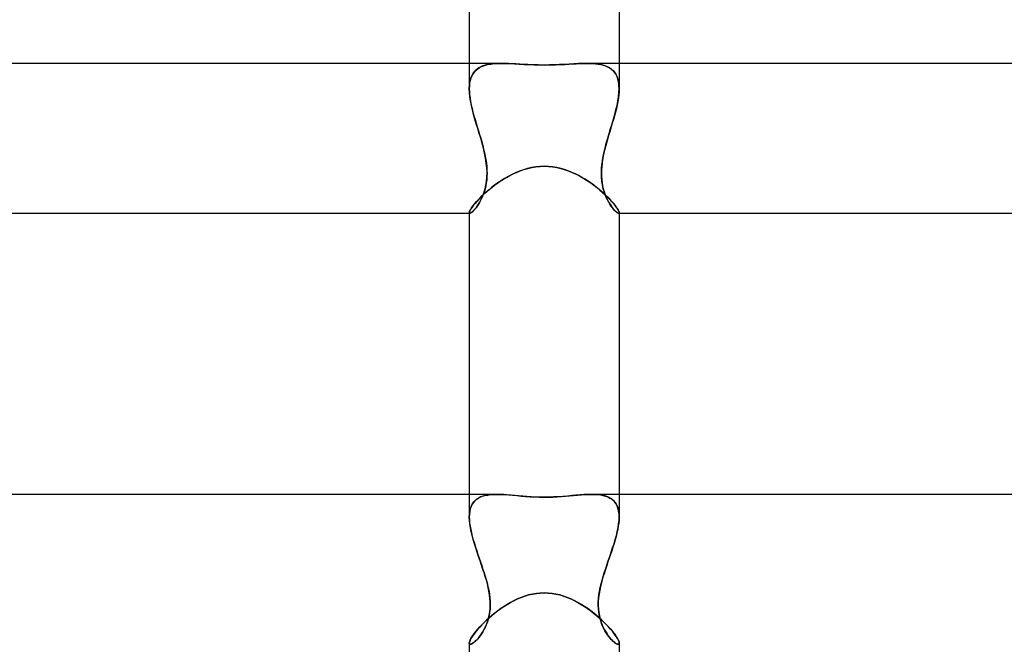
# Model space of a CAD drawing. Header units: millimetres. Extents: x -305 to 305, y -2 to 230.
# Tile 32 of 63: x -14 to 12, y 69 to 86. Entities that reach past the tile are written whole.
import ezdxf

# ---------------------------------------------------------------- set-up
doc = ezdxf.new("R2010")
doc.units = ezdxf.units.MM
doc.layers.add('HIDDEN', color=7, linetype='Continuous')
doc.layers.add('THICK', color=7, linetype='Continuous')

msp = doc.modelspace()

# ---------------------------------------------------------------- linework, layer by layer
at = {"layer": 'HIDDEN'}
for p, q in [((-2, 84.5), (-2, 83.823)), ((-1.8, 84.339), (-1.739, 84.381)), ((-1.744, 84.378), (-1.792, 84.345)), ((-1.691, 84.407), (-1.744, 84.378)), ((-1.739, 84.381), (-1.671, 84.416)), ((-1.634, 84.431), (-1.691, 84.407)), ((-1.671, 84.416), (-1.596, 84.444)), ((-1.573, 84.451), (-1.634, 84.431)), ((-1.596, 84.444), (-1.515, 84.466)), ((-1.508, 84.468), (-1.573, 84.451)), ((-1.515, 84.466), (-1.428, 84.482)), ((-1.44, 84.48), (-1.508, 84.468)), ((-1.369, 84.489), (-1.44, 84.48)), ((-1.428, 84.482), (-1.335, 84.492)), ((-1.294, 84.495), (-1.369, 84.489)), ((-1.335, 84.492), (-1.237, 84.498)), ((-1.216, 84.499), (-1.294, 84.495)), ((-1.237, 84.498), (-1.135, 84.5)), ((-1.135, 84.5), (-1.216, 84.499)), ((-1.045, 84.499), (-1.135, 84.5)), ((-0.952, 84.496), (-1.045, 84.499)), ((-0.856, 84.491), (-0.952, 84.496)), ((-0.757, 84.486), (-0.856, 84.491)), ((-0.655, 84.48), (-0.757, 84.486)), ((-0.55, 84.473), (-0.655, 84.48)), ((-0.433, 84.467), (-0.55, 84.473)), ((-0.302, 84.461), (-0.433, 84.467)), ((-0.157, 84.457), (-0.302, 84.461)), ((0, 84.455), (-0.157, 84.457)), ((0.137, 84.457), (0, 84.455)), ((0.273, 84.46), (0.137, 84.457)), ((0.406, 84.466), (0.273, 84.46)), ((0.537, 84.473), (0.406, 84.466)), ((0.665, 84.48), (0.537, 84.473)), ((0.789, 84.488), (0.665, 84.48)), ((0.909, 84.494), (0.789, 84.488)), ((1.025, 84.498), (0.909, 84.494)), ((1.135, 84.5), (1.025, 84.498)), ((1.238, 84.498), (1.135, 84.5)), ((1.135, 84.5), (1.216, 84.499)), ((1.216, 84.499), (1.294, 84.495)), ((1.336, 84.492), (1.238, 84.498)), ((1.294, 84.495), (1.369, 84.489)), ((1.428, 84.482), (1.336, 84.492)), ((1.369, 84.489), (1.44, 84.48)), ((1.515, 84.466), (1.428, 84.482)), ((1.44, 84.48), (1.508, 84.468)), ((1.508, 84.468), (1.573, 84.451)), ((1.596, 84.444), (1.515, 84.466)), ((1.573, 84.451), (1.634, 84.431)), ((1.671, 84.416), (1.596, 84.444)), ((1.634, 84.431), (1.691, 84.407)), ((1.739, 84.381), (1.671, 84.416)), ((1.691, 84.407), (1.744, 84.378)), ((1.8, 84.338), (1.739, 84.381)), ((1.744, 84.378), (1.792, 84.345)), ((2, 84.5), (2, 83.823)), ((-1.96, 84.103), (-1.978, 84.039)), ((-1.964, 84.089), (-1.936, 84.163)), ((-1.936, 84.161), (-1.96, 84.103)), ((-1.936, 84.163), (-1.898, 84.23)), ((-1.908, 84.215), (-1.936, 84.161)), ((-1.874, 84.263), (-1.908, 84.215)), ((-1.898, 84.23), (-1.853, 84.288)), ((-1.836, 84.306), (-1.874, 84.263)), ((-1.853, 84.288), (-1.8, 84.339)), ((-1.792, 84.345), (-1.836, 84.306)), ((1.792, 84.345), (1.836, 84.306)), ((1.853, 84.288), (1.8, 84.338)), ((1.836, 84.306), (1.874, 84.263)), ((1.899, 84.229), (1.853, 84.288)), ((1.874, 84.263), (1.908, 84.215)), ((1.936, 84.163), (1.899, 84.229)), ((1.908, 84.215), (1.936, 84.161)), ((1.964, 84.089), (1.936, 84.163)), ((1.936, 84.161), (1.96, 84.103)), ((1.96, 84.103), (1.978, 84.039)), ((-2, 83.822), (-1.996, 83.918)), ((-1.998, 83.899), (-2, 83.822)), ((-1.99, 83.971), (-1.998, 83.899)), ((-1.996, 83.918), (-1.984, 84.007)), ((-1.978, 84.039), (-1.99, 83.971)), ((-1.984, 84.007), (-1.964, 84.089)), ((1.984, 84.007), (1.964, 84.089)), ((1.978, 84.039), (1.99, 83.971)), ((1.996, 83.918), (1.984, 84.007)), ((1.99, 83.971), (1.998, 83.899)), ((2, 83.822), (1.996, 83.918)), ((1.998, 83.899), (2, 83.822)), ((-1.996, 83.719), (-2, 83.822)), ((-2, 83.822), (-1.998, 83.742)), ((-1.998, 83.742), (-1.991, 83.658)), ((-1.985, 83.609), (-1.996, 83.719)), ((-1.991, 83.658), (-1.98, 83.571)), ((-1.967, 83.496), (-1.985, 83.609)), ((1.967, 83.496), (1.985, 83.609)), ((1.991, 83.658), (1.98, 83.571)), ((1.985, 83.609), (1.996, 83.719)), ((1.998, 83.742), (1.991, 83.658)), ((1.996, 83.719), (2, 83.822)), ((2, 83.822), (1.998, 83.742)), ((-1.98, 83.571), (-1.965, 83.481)), ((-1.944, 83.379), (-1.967, 83.496)), ((-1.965, 83.481), (-1.946, 83.389)), ((-1.946, 83.389), (-1.925, 83.295)), ((-1.916, 83.26), (-1.944, 83.379)), ((1.916, 83.26), (1.944, 83.379)), ((1.946, 83.389), (1.925, 83.295)), ((1.944, 83.379), (1.967, 83.496)), ((1.965, 83.481), (1.946, 83.389)), ((1.98, 83.571), (1.965, 83.481)), ((-1.925, 83.295), (-1.901, 83.199)), ((-1.884, 83.137), (-1.916, 83.26)), ((-1.901, 83.199), (-1.875, 83.102)), ((-1.849, 83.012), (-1.884, 83.137)), ((-1.875, 83.102), (-1.847, 83.004)), ((1.875, 83.102), (1.847, 83.004)), ((1.849, 83.012), (1.884, 83.137)), ((1.901, 83.199), (1.875, 83.102)), ((1.884, 83.137), (1.916, 83.26)), ((1.925, 83.295), (1.901, 83.199)), ((-1.812, 82.886), (-1.849, 83.012)), ((-1.847, 83.004), (-1.818, 82.905)), ((-1.818, 82.905), (-1.787, 82.805)), ((-1.773, 82.758), (-1.812, 82.886)), ((-1.787, 82.805), (-1.757, 82.704)), ((1.787, 82.805), (1.757, 82.704)), ((1.773, 82.758), (1.812, 82.886)), ((1.818, 82.905), (1.787, 82.805)), ((1.812, 82.886), (1.849, 83.012)), ((1.847, 83.004), (1.818, 82.905)), ((-1.734, 82.629), (-1.773, 82.758)), ((-1.757, 82.704), (-1.726, 82.602)), ((-1.696, 82.5), (-1.734, 82.629)), ((-1.726, 82.602), (-1.696, 82.5)), ((1.696, 82.5), (1.734, 82.629)), ((1.726, 82.602), (1.696, 82.5)), ((1.757, 82.704), (1.726, 82.602)), ((1.734, 82.629), (1.773, 82.758)), ((-1.658, 82.367), (-1.696, 82.5)), ((-1.696, 82.5), (-1.668, 82.404)), ((-1.668, 82.404), (-1.642, 82.308)), ((-1.623, 82.233), (-1.658, 82.367)), ((-1.642, 82.308), (-1.617, 82.212)), ((1.642, 82.308), (1.617, 82.212)), ((1.623, 82.233), (1.658, 82.367)), ((1.668, 82.404), (1.642, 82.308)), ((1.658, 82.367), (1.696, 82.5)), ((1.696, 82.5), (1.668, 82.404)), ((-1.592, 82.101), (-1.623, 82.233)), ((-1.617, 82.212), (-1.595, 82.116)), ((-1.595, 82.116), (-1.575, 82.02)), ((-1.565, 81.969), (-1.592, 82.101)), ((-1.575, 82.02), (-1.558, 81.926)), ((1.575, 82.02), (1.558, 81.926)), ((1.565, 81.969), (1.592, 82.101)), ((1.595, 82.116), (1.575, 82.02)), ((1.592, 82.101), (1.623, 82.233)), ((1.617, 82.212), (1.595, 82.116)), ((-1.545, 81.838), (-1.565, 81.969)), ((-1.558, 81.926), (-1.544, 81.833)), ((-1.532, 81.711), (-1.545, 81.838)), ((-1.544, 81.833), (-1.534, 81.741)), ((-1.534, 81.741), (-1.528, 81.65)), ((-0.333, 81.72), (-0.223, 81.739)), ((-0.223, 81.739), (-0.112, 81.75)), ((-0.112, 81.75), (0, 81.754)), ((0, 81.754), (0.113, 81.75)), ((0.113, 81.75), (0.225, 81.738)), ((0.225, 81.738), (0.336, 81.72)), ((1.534, 81.741), (1.528, 81.65)), ((1.532, 81.711), (1.545, 81.838)), ((1.544, 81.833), (1.534, 81.741)), ((1.558, 81.926), (1.544, 81.833)), ((1.545, 81.838), (1.565, 81.969)), ((-1.528, 81.474), (-1.535, 81.39)), ((-1.526, 81.587), (-1.532, 81.711)), ((-1.529, 81.467), (-1.526, 81.587)), ((-1.528, 81.65), (-1.526, 81.56)), ((-1.526, 81.56), (-1.528, 81.474)), ((-1.007, 81.458), (-0.92, 81.505)), ((-0.92, 81.505), (-0.832, 81.55)), ((-0.832, 81.55), (-0.739, 81.592)), ((-0.739, 81.592), (-0.643, 81.631)), ((-0.643, 81.631), (-0.543, 81.666)), ((-0.543, 81.666), (-0.44, 81.696)), ((-0.44, 81.696), (-0.333, 81.72)), ((0.336, 81.72), (0.447, 81.694)), ((0.447, 81.694), (0.556, 81.661)), ((0.556, 81.661), (0.662, 81.623)), ((0.662, 81.623), (0.766, 81.58)), ((0.766, 81.58), (0.868, 81.532)), ((0.868, 81.532), (0.966, 81.481)), ((0.966, 81.481), (1.061, 81.426)), ((1.526, 81.587), (1.532, 81.711)), ((1.528, 81.65), (1.526, 81.56)), ((1.529, 81.467), (1.526, 81.587)), ((1.526, 81.56), (1.528, 81.474)), ((1.528, 81.474), (1.535, 81.39)), ((-1.576, 81.154), (-1.555, 81.249)), ((-1.559, 81.231), (-1.576, 81.156)), ((-1.545, 81.309), (-1.559, 81.231)), ((-1.555, 81.249), (-1.539, 81.353)), ((-1.535, 81.39), (-1.545, 81.309)), ((-1.539, 81.353), (-1.529, 81.467)), ((-1.398, 81.192), (-1.325, 81.247)), ((-1.325, 81.247), (-1.25, 81.302)), ((-1.25, 81.302), (-1.172, 81.356)), ((-1.172, 81.356), (-1.09, 81.408)), ((-1.09, 81.408), (-1.007, 81.458)), ((1.061, 81.426), (1.152, 81.368)), ((1.152, 81.368), (1.241, 81.309)), ((1.241, 81.309), (1.326, 81.247)), ((1.326, 81.247), (1.407, 81.185)), ((1.539, 81.353), (1.529, 81.467)), ((1.535, 81.39), (1.545, 81.309)), ((1.555, 81.249), (1.539, 81.353)), ((1.545, 81.309), (1.559, 81.231)), ((1.576, 81.154), (1.555, 81.249)), ((1.559, 81.231), (1.576, 81.156)), ((-1.707, 80.916), (-1.653, 80.97)), ((-1.644, 80.954), (-1.671, 80.894)), ((-1.658, 80.921), (-1.629, 80.991)), ((-1.653, 80.97), (-1.594, 81.024)), ((-1.619, 81.018), (-1.644, 80.954)), ((-1.629, 80.991), (-1.602, 81.068)), ((-1.596, 81.085), (-1.619, 81.018)), ((-1.602, 81.068), (-1.576, 81.154)), ((-1.576, 81.156), (-1.596, 81.085)), ((-1.594, 81.024), (-1.532, 81.08)), ((-1.532, 81.08), (-1.467, 81.136)), ((-1.467, 81.136), (-1.398, 81.192)), ((1.407, 81.185), (1.484, 81.121)), ((1.484, 81.121), (1.557, 81.058)), ((1.557, 81.058), (1.625, 80.996)), ((1.576, 81.156), (1.596, 81.085)), ((1.602, 81.068), (1.576, 81.154)), ((1.596, 81.085), (1.619, 81.018)), ((1.629, 80.991), (1.602, 81.068)), ((1.619, 81.018), (1.644, 80.954)), ((1.625, 80.996), (1.688, 80.935)), ((1.658, 80.921), (1.629, 80.991)), ((1.644, 80.954), (1.671, 80.894)), ((-1.913, 80.679), (-1.882, 80.721)), ((-1.882, 80.721), (-1.845, 80.766)), ((-1.845, 80.766), (-1.803, 80.814)), ((-1.819, 80.649), (-1.786, 80.693)), ((-1.785, 80.695), (-1.814, 80.656)), ((-1.803, 80.814), (-1.757, 80.864)), ((-1.786, 80.693), (-1.754, 80.743)), ((-1.756, 80.739), (-1.785, 80.695)), ((-1.757, 80.864), (-1.707, 80.916)), ((-1.727, 80.787), (-1.756, 80.739)), ((-1.754, 80.743), (-1.721, 80.797)), ((-1.698, 80.839), (-1.727, 80.787)), ((-1.721, 80.797), (-1.689, 80.857)), ((-1.671, 80.894), (-1.698, 80.839)), ((-1.689, 80.857), (-1.658, 80.921)), ((1.689, 80.857), (1.658, 80.921)), ((1.671, 80.894), (1.698, 80.839)), ((1.688, 80.935), (1.747, 80.875)), ((1.721, 80.797), (1.689, 80.857)), ((1.698, 80.839), (1.727, 80.787)), ((1.754, 80.743), (1.721, 80.797)), ((1.727, 80.787), (1.756, 80.739)), ((1.747, 80.875), (1.799, 80.818)), ((1.786, 80.693), (1.754, 80.743)), ((1.756, 80.739), (1.785, 80.695)), ((1.785, 80.695), (1.814, 80.656)), ((1.819, 80.649), (1.786, 80.693)), ((1.799, 80.818), (1.846, 80.764)), ((1.846, 80.764), (1.887, 80.714)), ((1.887, 80.714), (1.922, 80.667)), ((-2, 80.516), (-1.998, 80.532)), ((-2, 80.516), (-2, 80.511)), ((-2, 80.511), (-2, 80.516)), ((-2, 80.511), (-1.998, 80.507)), ((-1.998, 80.507), (-2, 80.511)), ((-2, 80.5), (-1.986, 80.5)), ((-1.998, 80.532), (-1.991, 80.552)), ((-1.998, 80.507), (-1.996, 80.504)), ((-1.996, 80.504), (-1.998, 80.507)), ((-1.996, 80.504), (-1.994, 80.502)), ((-1.994, 80.502), (-1.996, 80.504)), ((-1.994, 80.502), (-1.99, 80.5)), ((-1.99, 80.5), (-1.994, 80.502)), ((-1.991, 80.552), (-1.979, 80.577)), ((-1.99, 80.5), (-1.986, 80.5)), ((-1.986, 80.5), (-1.99, 80.5)), ((-1.986, 80.5), (-1.972, 80.503)), ((-1.973, 80.503), (-1.986, 80.5)), ((-1.979, 80.577), (-1.962, 80.607)), ((-1.958, 80.51), (-1.973, 80.503)), ((-1.972, 80.503), (-1.953, 80.513)), ((-1.962, 80.607), (-1.94, 80.641)), ((-1.939, 80.523), (-1.958, 80.51)), ((-1.953, 80.513), (-1.932, 80.529)), ((-1.94, 80.641), (-1.913, 80.679)), ((-1.918, 80.54), (-1.939, 80.523)), ((-1.932, 80.529), (-1.907, 80.55)), ((-1.894, 80.563), (-1.918, 80.54)), ((-1.907, 80.55), (-1.879, 80.578)), ((-1.869, 80.589), (-1.894, 80.563)), ((-1.879, 80.578), (-1.85, 80.611)), ((-1.842, 80.62), (-1.869, 80.589)), ((-1.85, 80.611), (-1.819, 80.649)), ((-1.814, 80.656), (-1.842, 80.62)), ((1.814, 80.656), (1.842, 80.62)), ((1.85, 80.611), (1.819, 80.649)), ((1.842, 80.62), (1.869, 80.589)), ((1.879, 80.578), (1.85, 80.611)), ((1.869, 80.589), (1.894, 80.563)), ((1.907, 80.55), (1.879, 80.578)), ((1.894, 80.563), (1.918, 80.54)), ((1.932, 80.529), (1.907, 80.55)), ((1.918, 80.54), (1.939, 80.523)), ((1.922, 80.667), (1.951, 80.626)), ((1.953, 80.513), (1.932, 80.529)), ((1.939, 80.523), (1.958, 80.51)), ((1.951, 80.626), (1.972, 80.589)), ((1.972, 80.503), (1.953, 80.513)), ((1.958, 80.51), (1.973, 80.503)), ((1.972, 80.589), (1.988, 80.559)), ((1.986, 80.5), (1.972, 80.503)), ((1.973, 80.503), (1.986, 80.5)), ((1.99, 80.5), (1.986, 80.5)), ((1.986, 80.5), (1.99, 80.5)), ((1.986, 80.5), (2, 80.5)), ((1.988, 80.559), (1.997, 80.534)), ((1.994, 80.502), (1.99, 80.5)), ((1.99, 80.5), (1.994, 80.502)), ((1.996, 80.504), (1.994, 80.502)), ((1.994, 80.502), (1.996, 80.504)), ((1.998, 80.507), (1.996, 80.504)), ((1.996, 80.504), (1.998, 80.507)), ((1.997, 80.534), (2, 80.516)), ((2, 80.511), (1.998, 80.507)), ((1.998, 80.507), (2, 80.511)), ((2, 80.516), (2, 80.511)), ((2, 80.511), (2, 80.516)), ((-2, 73), (-2, 72.396)), ((-1.911, 72.756), (-1.872, 72.808)), ((-1.85, 72.831), (-1.89, 72.786)), ((-1.872, 72.808), (-1.826, 72.853)), ((-1.805, 72.87), (-1.85, 72.831)), ((-1.826, 72.853), (-1.774, 72.891)), ((-1.754, 72.903), (-1.805, 72.87)), ((-1.774, 72.891), (-1.716, 72.923)), ((-1.697, 72.931), (-1.754, 72.903)), ((-1.716, 72.923), (-1.652, 72.948)), ((-1.635, 72.954), (-1.697, 72.931)), ((-1.652, 72.948), (-1.583, 72.968)), ((-1.569, 72.971), (-1.635, 72.954)), ((-1.583, 72.968), (-1.509, 72.983)), ((-1.498, 72.985), (-1.569, 72.971)), ((-1.509, 72.983), (-1.43, 72.993)), ((-1.422, 72.993), (-1.498, 72.985)), ((-1.43, 72.993), (-1.347, 72.998)), ((-1.343, 72.998), (-1.422, 72.993)), ((-1.347, 72.998), (-1.26, 73)), ((-1.26, 73), (-1.343, 72.998)), ((-1.172, 72.999), (-1.26, 73)), ((-1.08, 72.994), (-1.172, 72.999)), ((-0.985, 72.988), (-1.08, 72.994)), ((-0.886, 72.98), (-0.985, 72.988)), ((-0.784, 72.971), (-0.886, 72.98)), ((-0.679, 72.962), (-0.784, 72.971)), ((-0.571, 72.952), (-0.679, 72.962)), ((-0.461, 72.943), (-0.571, 72.952)), ((-0.348, 72.936), (-0.461, 72.943)), ((-0.234, 72.93), (-0.348, 72.936)), ((-0.118, 72.926), (-0.234, 72.93)), ((0, 72.925), (-0.118, 72.926)), ((0.127, 72.926), (0, 72.925)), ((0.253, 72.931), (0.127, 72.926)), ((0.377, 72.938), (0.253, 72.931)), ((0.498, 72.946), (0.377, 72.938)), ((0.618, 72.956), (0.498, 72.946)), ((0.734, 72.967), (0.618, 72.956)), ((0.847, 72.977), (0.734, 72.967)), ((0.956, 72.986), (0.847, 72.977)), ((1.061, 72.993), (0.956, 72.986)), ((1.163, 72.998), (1.061, 72.993)), ((1.26, 73), (1.163, 72.998)), ((1.347, 72.998), (1.26, 73)), ((1.26, 73), (1.343, 72.998)), ((1.343, 72.998), (1.422, 72.993)), ((1.43, 72.993), (1.347, 72.998)), ((1.422, 72.993), (1.498, 72.985)), ((1.509, 72.983), (1.43, 72.993)), ((1.498, 72.985), (1.569, 72.971)), ((1.583, 72.968), (1.509, 72.983)), ((1.569, 72.971), (1.635, 72.954)), ((1.652, 72.948), (1.583, 72.968)), ((1.635, 72.954), (1.697, 72.931)), ((1.716, 72.923), (1.652, 72.948)), ((1.697, 72.931), (1.754, 72.903)), ((1.774, 72.891), (1.716, 72.923)), ((1.754, 72.903), (1.805, 72.87)), ((1.826, 72.853), (1.774, 72.891)), ((1.805, 72.87), (1.85, 72.831)), ((1.872, 72.808), (1.826, 72.853)), ((1.85, 72.831), (1.89, 72.786)), ((1.911, 72.756), (1.872, 72.808)), ((2, 73), (2, 72.396)), ((-1.997, 72.48), (-1.986, 72.559)), ((-1.988, 72.547), (-1.997, 72.473)), ((-1.973, 72.615), (-1.988, 72.547)), ((-1.986, 72.559), (-1.968, 72.632)), ((-1.952, 72.678), (-1.973, 72.615)), ((-1.968, 72.632), (-1.943, 72.697)), ((-1.924, 72.735), (-1.952, 72.678)), ((-1.943, 72.697), (-1.911, 72.756)), ((-1.89, 72.786), (-1.924, 72.735)), ((1.89, 72.786), (1.924, 72.735)), ((1.943, 72.697), (1.911, 72.756)), ((1.924, 72.735), (1.952, 72.678)), ((1.968, 72.632), (1.943, 72.697)), ((1.952, 72.678), (1.973, 72.615)), ((1.986, 72.559), (1.968, 72.632)), ((1.973, 72.615), (1.988, 72.547)), ((1.997, 72.48), (1.986, 72.559)), ((1.988, 72.547), (1.997, 72.473)), ((-2, 72.395), (-1.997, 72.48)), ((-1.997, 72.473), (-2, 72.395)), ((-1.997, 72.305), (-2, 72.395)), ((-2, 72.395), (-1.997, 72.316)), ((-1.997, 72.316), (-1.99, 72.234)), ((-1.987, 72.21), (-1.997, 72.305)), ((1.987, 72.21), (1.997, 72.305)), ((1.997, 72.316), (1.99, 72.234)), ((2, 72.395), (1.997, 72.48)), ((1.997, 72.473), (2, 72.395)), ((1.997, 72.305), (2, 72.395)), ((2, 72.395), (1.997, 72.316)), ((-1.99, 72.234), (-1.978, 72.149)), ((-1.971, 72.111), (-1.987, 72.21)), ((-1.978, 72.149), (-1.962, 72.061)), ((-1.951, 72.008), (-1.971, 72.111)), ((-1.962, 72.061), (-1.942, 71.97)), ((1.962, 72.061), (1.942, 71.97)), ((1.951, 72.008), (1.971, 72.111)), ((1.978, 72.149), (1.962, 72.061)), ((1.971, 72.111), (1.987, 72.21)), ((1.99, 72.234), (1.978, 72.149)), ((-1.925, 71.902), (-1.951, 72.008)), ((-1.942, 71.97), (-1.919, 71.878)), ((-1.896, 71.794), (-1.925, 71.902)), ((-1.919, 71.878), (-1.893, 71.784)), ((-1.863, 71.683), (-1.896, 71.794)), ((-1.893, 71.784), (-1.864, 71.688)), ((1.863, 71.683), (1.896, 71.794)), ((1.893, 71.784), (1.864, 71.688)), ((1.919, 71.878), (1.893, 71.784)), ((1.896, 71.794), (1.925, 71.902)), ((1.942, 71.97), (1.919, 71.878)), ((1.925, 71.902), (1.951, 72.008)), ((-1.864, 71.688), (-1.834, 71.592)), ((-1.827, 71.57), (-1.863, 71.683)), ((-1.834, 71.592), (-1.802, 71.494)), ((-1.789, 71.457), (-1.827, 71.57)), ((-1.802, 71.494), (-1.768, 71.395)), ((1.802, 71.494), (1.768, 71.395)), ((1.789, 71.457), (1.827, 71.57)), ((1.834, 71.592), (1.802, 71.494)), ((1.827, 71.57), (1.863, 71.683)), ((1.864, 71.688), (1.834, 71.592)), ((-1.751, 71.343), (-1.789, 71.457)), ((-1.768, 71.395), (-1.735, 71.296)), ((-1.711, 71.229), (-1.751, 71.343)), ((-1.735, 71.296), (-1.701, 71.197)), ((-1.672, 71.114), (-1.711, 71.229)), ((1.672, 71.114), (1.711, 71.229)), ((1.735, 71.296), (1.701, 71.197)), ((1.711, 71.229), (1.751, 71.343)), ((1.768, 71.395), (1.735, 71.296)), ((1.751, 71.343), (1.789, 71.457)), ((-1.701, 71.197), (-1.667, 71.099)), ((-1.634, 71), (-1.672, 71.114)), ((-1.667, 71.099), (-1.634, 71)), ((-1.602, 70.903), (-1.634, 71)), ((-1.634, 71), (-1.605, 70.91)), ((1.602, 70.903), (1.634, 71)), ((1.634, 71), (1.605, 70.91)), ((1.634, 71), (1.672, 71.114)), ((1.667, 71.099), (1.634, 71)), ((1.701, 71.197), (1.667, 71.099)), ((-1.605, 70.91), (-1.577, 70.82)), ((-1.572, 70.805), (-1.602, 70.903)), ((-1.577, 70.82), (-1.551, 70.73)), ((-1.544, 70.707), (-1.572, 70.805)), ((-1.551, 70.73), (-1.526, 70.639)), ((-1.518, 70.609), (-1.544, 70.707)), ((1.518, 70.609), (1.544, 70.707)), ((1.551, 70.73), (1.526, 70.639)), ((1.544, 70.707), (1.572, 70.805)), ((1.577, 70.82), (1.551, 70.73)), ((1.572, 70.805), (1.602, 70.903)), ((1.605, 70.91), (1.577, 70.82)), ((-1.526, 70.639), (-1.502, 70.544)), ((-1.495, 70.512), (-1.518, 70.609)), ((-1.502, 70.544), (-1.482, 70.445)), ((-1.476, 70.415), (-1.495, 70.512)), ((-1.482, 70.445), (-1.464, 70.345)), ((1.482, 70.445), (1.464, 70.345)), ((1.476, 70.415), (1.495, 70.512)), ((1.502, 70.544), (1.482, 70.445)), ((1.495, 70.512), (1.518, 70.609)), ((1.526, 70.639), (1.502, 70.544)), ((-1.461, 70.319), (-1.476, 70.415)), ((-1.464, 70.345), (-1.451, 70.242)), ((-1.45, 70.224), (-1.461, 70.319)), ((-1.451, 70.242), (-1.444, 70.138)), ((-1.443, 70.131), (-1.45, 70.224)), ((-0.809, 70.164), (-0.714, 70.209)), ((-0.714, 70.209), (-0.617, 70.25)), ((-0.617, 70.25), (-0.517, 70.286)), ((-0.517, 70.286), (-0.416, 70.316)), ((-0.416, 70.316), (-0.312, 70.34)), ((-0.312, 70.34), (-0.208, 70.358)), ((-0.208, 70.358), (-0.104, 70.368)), ((-0.104, 70.368), (0, 70.372)), ((0, 70.372), (0.105, 70.368)), ((0.105, 70.368), (0.209, 70.358)), ((0.209, 70.358), (0.314, 70.34)), ((0.314, 70.34), (0.417, 70.316)), ((0.417, 70.316), (0.517, 70.286)), ((0.517, 70.286), (0.616, 70.25)), ((0.616, 70.25), (0.712, 70.21)), ((0.712, 70.21), (0.805, 70.166)), ((1.443, 70.131), (1.45, 70.224)), ((1.451, 70.242), (1.444, 70.138)), ((1.45, 70.224), (1.461, 70.319)), ((1.464, 70.345), (1.451, 70.242)), ((1.461, 70.319), (1.476, 70.415)), ((-1.447, 69.94), (-1.457, 69.846)), ((-1.455, 69.864), (-1.446, 69.95)), ((-1.442, 70.037), (-1.447, 69.94)), ((-1.446, 69.95), (-1.442, 70.039)), ((-1.444, 70.138), (-1.442, 70.037)), ((-1.442, 70.039), (-1.443, 70.131)), ((-1.244, 69.892), (-1.162, 69.951)), ((-1.162, 69.951), (-1.078, 70.008)), ((-1.078, 70.008), (-0.991, 70.063)), ((-0.991, 70.063), (-0.901, 70.115)), ((-0.901, 70.115), (-0.809, 70.164)), ((0.805, 70.166), (0.896, 70.118)), ((0.896, 70.118), (0.986, 70.066)), ((0.986, 70.066), (1.073, 70.012)), ((1.073, 70.012), (1.158, 69.955)), ((1.158, 69.955), (1.24, 69.895)), ((1.444, 70.138), (1.442, 70.037)), ((1.442, 70.039), (1.443, 70.131)), ((1.446, 69.95), (1.442, 70.039)), ((1.442, 70.037), (1.447, 69.94)), ((1.455, 69.864), (1.446, 69.95)), ((1.447, 69.94), (1.457, 69.846)), ((-1.603, 69.583), (-1.539, 69.645)), ((-1.539, 69.645), (-1.47, 69.708)), ((-1.494, 69.672), (-1.518, 69.593)), ((-1.507, 69.626), (-1.486, 69.702)), ((-1.473, 69.756), (-1.494, 69.672)), ((-1.486, 69.702), (-1.468, 69.781)), ((-1.457, 69.846), (-1.473, 69.756)), ((-1.47, 69.708), (-1.398, 69.77)), ((-1.468, 69.781), (-1.455, 69.864)), ((-1.398, 69.77), (-1.323, 69.832)), ((-1.323, 69.832), (-1.244, 69.892)), ((1.24, 69.895), (1.319, 69.834)), ((1.319, 69.834), (1.396, 69.772)), ((1.396, 69.772), (1.469, 69.709)), ((1.468, 69.781), (1.455, 69.864)), ((1.457, 69.846), (1.473, 69.756)), ((1.486, 69.702), (1.468, 69.781)), ((1.469, 69.709), (1.538, 69.645)), ((1.473, 69.756), (1.494, 69.672)), ((1.507, 69.626), (1.486, 69.702)), ((1.494, 69.672), (1.518, 69.593)), ((1.538, 69.645), (1.604, 69.583)), ((-1.819, 69.347), (-1.772, 69.403)), ((-1.772, 69.403), (-1.72, 69.462)), ((-1.72, 69.462), (-1.664, 69.522)), ((-1.664, 69.522), (-1.603, 69.583)), ((-1.609, 69.387), (-1.642, 69.329)), ((-1.622, 69.363), (-1.59, 69.423)), ((-1.577, 69.451), (-1.609, 69.387)), ((-1.59, 69.423), (-1.56, 69.486)), ((-1.546, 69.519), (-1.577, 69.451)), ((-1.56, 69.486), (-1.532, 69.554)), ((-1.518, 69.593), (-1.546, 69.519)), ((-1.532, 69.554), (-1.507, 69.626)), ((1.532, 69.554), (1.507, 69.626)), ((1.518, 69.593), (1.546, 69.519)), ((1.56, 69.486), (1.532, 69.554)), ((1.546, 69.519), (1.577, 69.451)), ((1.59, 69.423), (1.56, 69.486)), ((1.577, 69.451), (1.609, 69.387)), ((1.622, 69.363), (1.59, 69.423)), ((1.604, 69.583), (1.665, 69.521)), ((1.609, 69.387), (1.642, 69.329)), ((1.665, 69.521), (1.722, 69.46)), ((1.722, 69.46), (1.774, 69.401)), ((1.774, 69.401), (1.821, 69.344)), ((-1.975, 69.115), (-1.955, 69.153)), ((-1.955, 69.153), (-1.929, 69.196)), ((-1.929, 69.196), (-1.898, 69.242)), ((-1.898, 69.242), (-1.861, 69.293)), ((-1.861, 69.293), (-1.819, 69.347)), ((-1.823, 69.097), (-1.79, 69.13)), ((-1.781, 69.14), (-1.815, 69.104)), ((-1.79, 69.13), (-1.757, 69.168)), ((-1.746, 69.181), (-1.781, 69.14)), ((-1.757, 69.168), (-1.723, 69.21)), ((-1.711, 69.226), (-1.746, 69.181)), ((-1.723, 69.21), (-1.689, 69.257)), ((-1.677, 69.275), (-1.711, 69.226)), ((-1.689, 69.257), (-1.655, 69.308)), ((-1.642, 69.329), (-1.677, 69.275)), ((-1.655, 69.308), (-1.622, 69.363)), ((1.655, 69.308), (1.622, 69.363)), ((1.642, 69.329), (1.677, 69.275)), ((1.689, 69.257), (1.655, 69.308)), ((1.677, 69.275), (1.711, 69.226)), ((1.723, 69.21), (1.689, 69.257)), ((1.711, 69.226), (1.746, 69.181)), ((1.757, 69.168), (1.723, 69.21)), ((1.746, 69.181), (1.781, 69.14)), ((1.79, 69.13), (1.757, 69.168)), ((1.781, 69.14), (1.815, 69.104)), ((1.823, 69.097), (1.79, 69.13)), ((1.821, 69.344), (1.863, 69.29)), ((1.863, 69.29), (1.9, 69.24)), ((1.9, 69.24), (1.931, 69.193)), ((1.931, 69.193), (1.956, 69.151)), ((1.956, 69.151), (1.976, 69.113)), ((-2, 69.031), (-1.997, 69.054)), ((-2, 69.031), (-1.999, 69.022)), ((-1.999, 69.022), (-2, 69.031)), ((-1.999, 69.022), (-1.997, 69.014)), ((-1.997, 69.014), (-1.999, 69.022)), ((-1.997, 69.054), (-1.989, 69.081)), ((-1.997, 69.014), (-1.993, 69.007)), ((-1.993, 69.007), (-1.997, 69.014)), ((-1.993, 69.007), (-1.987, 69.003)), ((-1.987, 69.003), (-1.993, 69.007)), ((-1.989, 69.081), (-1.975, 69.115)), ((-1.987, 69.003), (-1.98, 69.001)), ((-1.98, 69.001), (-1.987, 69.003)), ((-1.98, 69.001), (-1.972, 69)), ((-1.972, 69), (-1.98, 69.001)), ((-1.972, 69), (-1.954, 69.003)), ((-1.954, 69.003), (-1.972, 69)), ((-1.932, 69.013), (-1.954, 69.003)), ((-1.954, 69.003), (-1.933, 69.012)), ((-1.933, 69.012), (-1.909, 69.025)), ((-1.906, 69.027), (-1.932, 69.013)), ((-1.909, 69.025), (-1.883, 69.044)), ((-1.878, 69.048), (-1.906, 69.027)), ((-1.883, 69.044), (-1.854, 69.068)), ((-1.847, 69.073), (-1.878, 69.048)), ((-1.854, 69.068), (-1.823, 69.097)), ((-1.815, 69.104), (-1.847, 69.073)), ((1.815, 69.104), (1.847, 69.073)), ((1.854, 69.068), (1.823, 69.097)), ((1.847, 69.073), (1.878, 69.048)), ((1.883, 69.044), (1.854, 69.068)), ((1.878, 69.048), (1.906, 69.027)), ((1.909, 69.025), (1.883, 69.044)), ((1.906, 69.027), (1.932, 69.013)), ((1.933, 69.012), (1.909, 69.025)), ((1.932, 69.013), (1.954, 69.003)), ((1.954, 69.003), (1.933, 69.012)), ((1.972, 69), (1.954, 69.003)), ((1.954, 69.003), (1.972, 69)), ((1.98, 69.001), (1.972, 69)), ((1.972, 69), (1.98, 69.001)), ((1.976, 69.113), (1.989, 69.08)), ((1.987, 69.003), (1.98, 69.001)), ((1.98, 69.001), (1.987, 69.003)), ((1.993, 69.007), (1.987, 69.003)), ((1.987, 69.003), (1.993, 69.007)), ((1.989, 69.08), (1.997, 69.053)), ((1.997, 69.014), (1.993, 69.007)), ((1.993, 69.007), (1.997, 69.014)), ((1.997, 69.053), (2, 69.031)), ((1.999, 69.022), (1.997, 69.014)), ((1.997, 69.014), (1.999, 69.022)), ((2, 69.031), (1.999, 69.022)), ((1.999, 69.022), (2, 69.031))]:
    msp.add_line(p, q, dxfattribs=at)
at = {"layer": 'THICK'}
for p, q in [((-2, 92.006), (-2, 84.5)), ((2, 92.006), (2, 84.5)), ((-1.135, 84.5), (-224.597, 84.5)), ((-1.135, 84.5), (-1.024, 84.498)), ((-1.024, 84.498), (-0.909, 84.494)), ((-0.909, 84.494), (-0.789, 84.488)), ((-0.789, 84.488), (-0.665, 84.48)), ((-0.665, 84.48), (-0.536, 84.473)), ((-0.536, 84.473), (-0.406, 84.466)), ((-0.406, 84.466), (-0.272, 84.46)), ((-0.272, 84.46), (-0.137, 84.457)), ((-0.137, 84.457), (0, 84.455)), ((0, 84.455), (0.157, 84.457)), ((0.157, 84.457), (0.302, 84.461)), ((0.302, 84.461), (0.433, 84.467)), ((0.433, 84.467), (0.55, 84.473)), ((0.55, 84.473), (0.655, 84.48)), ((0.655, 84.48), (0.757, 84.486)), ((0.757, 84.486), (0.856, 84.491)), ((0.856, 84.491), (0.952, 84.496)), ((0.952, 84.496), (1.045, 84.499)), ((1.045, 84.499), (1.135, 84.5)), ((224.597, 84.5), (1.135, 84.5)), ((-0.225, 81.738), (-0.336, 81.72)), ((-0.113, 81.75), (-0.225, 81.738)), ((0, 81.754), (-0.113, 81.75)), ((0.112, 81.75), (0, 81.754)), ((0.223, 81.739), (0.112, 81.75)), ((0.333, 81.72), (0.223, 81.739)), ((-0.966, 81.481), (-1.061, 81.426)), ((-0.868, 81.532), (-0.966, 81.481)), ((-0.766, 81.58), (-0.868, 81.532)), ((-0.662, 81.623), (-0.766, 81.58)), ((-0.556, 81.661), (-0.662, 81.623)), ((-0.447, 81.694), (-0.556, 81.661)), ((-0.336, 81.72), (-0.447, 81.694)), ((0.44, 81.696), (0.333, 81.72)), ((0.543, 81.666), (0.44, 81.696)), ((0.643, 81.631), (0.543, 81.666)), ((0.739, 81.592), (0.643, 81.631)), ((0.832, 81.55), (0.739, 81.592)), ((0.92, 81.505), (0.832, 81.55)), ((1.007, 81.458), (0.92, 81.505)), ((-1.326, 81.247), (-1.407, 81.185)), ((-1.241, 81.309), (-1.326, 81.247)), ((-1.152, 81.368), (-1.241, 81.309)), ((-1.061, 81.426), (-1.152, 81.368)), ((1.09, 81.408), (1.007, 81.458)), ((1.172, 81.356), (1.09, 81.408)), ((1.25, 81.302), (1.172, 81.356)), ((1.325, 81.247), (1.25, 81.302)), ((1.398, 81.192), (1.325, 81.247)), ((-1.625, 80.996), (-1.688, 80.935)), ((-1.557, 81.058), (-1.625, 80.996)), ((-1.484, 81.121), (-1.557, 81.058)), ((-1.407, 81.185), (-1.484, 81.121)), ((1.467, 81.136), (1.398, 81.192)), ((1.532, 81.08), (1.467, 81.136)), ((1.594, 81.024), (1.532, 81.08)), ((1.653, 80.97), (1.594, 81.024)), ((1.707, 80.916), (1.653, 80.97)), ((-1.887, 80.714), (-1.922, 80.667)), ((-1.846, 80.764), (-1.887, 80.714)), ((-1.799, 80.818), (-1.846, 80.764)), ((-1.747, 80.875), (-1.799, 80.818)), ((-1.688, 80.935), (-1.747, 80.875)), ((1.757, 80.864), (1.707, 80.916)), ((1.803, 80.814), (1.757, 80.864)), ((1.845, 80.766), (1.803, 80.814)), ((1.882, 80.721), (1.845, 80.766)), ((1.913, 80.679), (1.882, 80.721)), ((-224.167, 80.5), (-2, 80.5)), ((-1.997, 80.534), (-2, 80.516)), ((-2, 80.516), (-2, 73)), ((-1.988, 80.559), (-1.997, 80.534)), ((-1.972, 80.589), (-1.988, 80.559)), ((-1.951, 80.626), (-1.972, 80.589)), ((-1.922, 80.667), (-1.951, 80.626)), ((1.94, 80.641), (1.913, 80.679)), ((1.962, 80.607), (1.94, 80.641)), ((1.979, 80.577), (1.962, 80.607)), ((1.991, 80.552), (1.979, 80.577)), ((1.998, 80.532), (1.991, 80.552)), ((2, 80.516), (1.998, 80.532)), ((2, 80.516), (2, 73)), ((2, 80.5), (224.167, 80.5)), ((-1.26, 73), (-229.73, 73)), ((-1.26, 73), (-1.163, 72.998)), ((-1.163, 72.998), (-1.061, 72.993)), ((-1.061, 72.993), (-0.956, 72.986)), ((-0.956, 72.986), (-0.847, 72.977)), ((-0.847, 72.977), (-0.734, 72.967)), ((-0.734, 72.967), (-0.618, 72.956)), ((-0.618, 72.956), (-0.498, 72.946)), ((-0.498, 72.946), (-0.377, 72.938)), ((-0.377, 72.938), (-0.253, 72.931)), ((-0.253, 72.931), (-0.127, 72.926)), ((-0.127, 72.926), (0, 72.925)), ((0, 72.925), (0.118, 72.926)), ((0.118, 72.926), (0.234, 72.93)), ((0.234, 72.93), (0.348, 72.936)), ((0.348, 72.936), (0.461, 72.943)), ((0.461, 72.943), (0.571, 72.952)), ((0.571, 72.952), (0.679, 72.962)), ((0.679, 72.962), (0.784, 72.971)), ((0.784, 72.971), (0.886, 72.98)), ((0.886, 72.98), (0.985, 72.988)), ((0.985, 72.988), (1.08, 72.994)), ((1.08, 72.994), (1.172, 72.999)), ((1.172, 72.999), (1.26, 73)), ((229.73, 73), (1.26, 73)), ((-0.712, 70.21), (-0.805, 70.166)), ((-0.616, 70.25), (-0.712, 70.21)), ((-0.517, 70.286), (-0.616, 70.25)), ((-0.417, 70.316), (-0.517, 70.286)), ((-0.314, 70.34), (-0.417, 70.316)), ((-0.209, 70.358), (-0.314, 70.34)), ((-0.105, 70.368), (-0.209, 70.358)), ((0, 70.372), (-0.105, 70.368)), ((0.104, 70.368), (0, 70.372)), ((0.208, 70.358), (0.104, 70.368)), ((0.312, 70.34), (0.208, 70.358)), ((0.416, 70.316), (0.312, 70.34)), ((0.517, 70.286), (0.416, 70.316)), ((0.617, 70.25), (0.517, 70.286)), ((0.714, 70.209), (0.617, 70.25)), ((0.809, 70.164), (0.714, 70.209)), ((-1.158, 69.955), (-1.24, 69.895)), ((-1.073, 70.012), (-1.158, 69.955)), ((-0.986, 70.066), (-1.073, 70.012)), ((-0.896, 70.118), (-0.986, 70.066)), ((-0.805, 70.166), (-0.896, 70.118)), ((0.901, 70.115), (0.809, 70.164)), ((0.991, 70.063), (0.901, 70.115)), ((1.078, 70.008), (0.991, 70.063)), ((1.162, 69.951), (1.078, 70.008)), ((1.244, 69.892), (1.162, 69.951)), ((-1.538, 69.645), (-1.604, 69.583)), ((-1.469, 69.709), (-1.538, 69.645)), ((-1.396, 69.772), (-1.469, 69.709)), ((-1.319, 69.834), (-1.396, 69.772)), ((-1.24, 69.895), (-1.319, 69.834)), ((1.323, 69.832), (1.244, 69.892)), ((1.398, 69.77), (1.323, 69.832)), ((1.47, 69.708), (1.398, 69.77)), ((1.539, 69.645), (1.47, 69.708)), ((1.603, 69.583), (1.539, 69.645)), ((-1.774, 69.401), (-1.821, 69.344)), ((-1.722, 69.46), (-1.774, 69.401)), ((-1.665, 69.521), (-1.722, 69.46)), ((-1.604, 69.583), (-1.665, 69.521)), ((1.664, 69.522), (1.603, 69.583)), ((1.72, 69.462), (1.664, 69.522)), ((1.772, 69.403), (1.72, 69.462)), ((1.819, 69.347), (1.772, 69.403)), ((-1.956, 69.151), (-1.976, 69.113)), ((-1.931, 69.193), (-1.956, 69.151)), ((-1.9, 69.24), (-1.931, 69.193)), ((-1.863, 69.29), (-1.9, 69.24)), ((-1.821, 69.344), (-1.863, 69.29)), ((1.861, 69.293), (1.819, 69.347)), ((1.898, 69.242), (1.861, 69.293)), ((1.929, 69.196), (1.898, 69.242)), ((1.955, 69.153), (1.929, 69.196)), ((1.975, 69.115), (1.955, 69.153)), ((-1.997, 69.053), (-2, 69.031)), ((-2, 69.032), (-2, 61.5)), ((-1.989, 69.08), (-1.997, 69.053)), ((-1.976, 69.113), (-1.989, 69.08)), ((1.989, 69.081), (1.975, 69.115)), ((1.997, 69.054), (1.989, 69.081)), ((2, 69.031), (1.997, 69.054)), ((2, 69.032), (2, 61.5))]:
    msp.add_line(p, q, dxfattribs=at)

doc.saveas('drawing.dxf')
